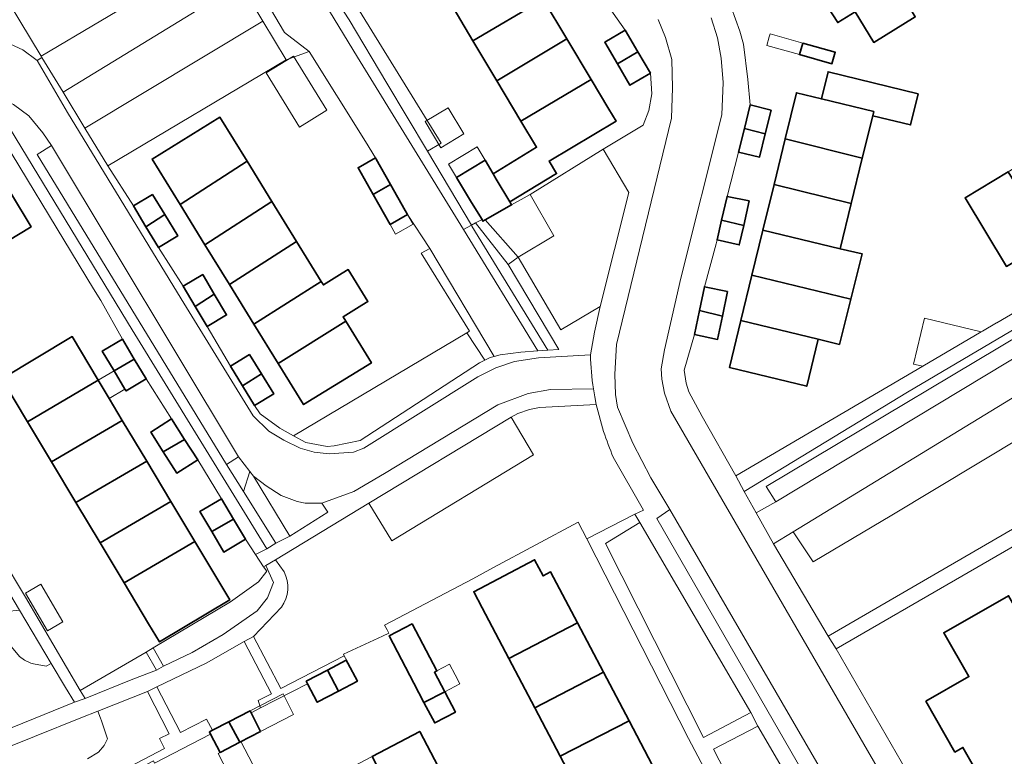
# Model space of a CAD drawing. Extents: x 147051 to 149075, y 463071 to 465537.
# Tile 83 of 229: x 148024 to 148138, y 464042 to 464127. Entities that reach past the tile are written whole.
import ezdxf

# ---------------------------------------------------------------- set-up
doc = ezdxf.new("R2010")
doc.units = 0
doc.header["$LTSCALE"] = 0.5
for name, color, linetype, lineweight in [('B-PV-GR-BEPLANTING_CULTUUR_BOSPLANTSOEN-GV', 252, 'CONTINUOUS', 18), ('B-PV-GR-BEPLANTING_CULTUUR_HEESTERS-GV', 252, 'CONTINUOUS', 18), ('B-PV-OG-BEBOUWING-GV', 6, 'CONTINUOUS', 35), ('B-PV-OG-BEBOUWING_LUIFEL-GV', 6, 'CONTINUOUS', 18), ('B-PV-OG-TERREIN_BEGROEID-GV', 252, 'CONTINUOUS', 18), ('B-PV-OG-TERREIN_ERF-GV', 252, 'CONTINUOUS', 18), ('B-PV-VH-GESLOTENVERHARDING_ASFALT-GV', 252, 'CONTINUOUS', 18), ('B-PV-VH-ONVERHARD_ZAND-GV', 252, 'CONTINUOUS', 18), ('B-PV-VH-OPENVERHARDING_BETONSTRAATSTEEN-GV', 252, 'CONTINUOUS', 18), ('B-PV-VH-OPENVERHARDING_TEGEL-GV', 252, 'CONTINUOUS', 18)]:
    doc.layers.add(name, color=color, linetype=linetype, lineweight=lineweight)

msp = doc.modelspace()

# ---------------------------------------------------------------- linework, layer by layer
at = {"layer": 'B-PV-GR-BEPLANTING_CULTUUR_BOSPLANTSOEN-GV', "flags": 128}
for points in [[(148058.357, 464133.343), (148057.246, 464132.644), (148059.256, 464129.352), (148063.033, 464123.168), (148075.271, 464103.246), (148076.196, 464103.766), (148071.111, 464112.291), (148066.412, 464120.169), (148062.061, 464127.464), (148060.413, 464130.08)], [(148076.26, 464103.649), (148076.196, 464103.766), (148075.271, 464103.246), (148083.888, 464089.218), (148085.031, 464089.302)]]:
    msp.add_lwpolyline(points, close=True, dxfattribs=at)
at = {"layer": 'B-PV-GR-BEPLANTING_CULTUUR_HEESTERS-GV', "flags": 128}
for points in [[(148020.396, 464133.354), (148026.462, 464123.292), (148047.163, 464135.577)], [(148049.478, 464134.721), (148054.577, 464126.011), (148057.452, 464123.801), (148063.94, 464113.409), (148065.097, 464111.522), (148065.183, 464111.382), (148066.843, 464108.452), (148066.852, 464108.437), (148068.537, 464105.462), (148068.809, 464104.982), (148071.395, 464101.064), (148078.826, 464088.576), (148079.522, 464088.775), (148081.901, 464089.072), (148083.888, 464089.218), (148075.271, 464103.246), (148063.033, 464123.168), (148059.256, 464129.352)], [(148082.906, 464082.441), (148081.57, 464081.992)], [(148084.063, 464082.658), (148082.906, 464082.441)], [(148090.625, 464083.026), (148084.063, 464082.658)], [(148091.464, 464079.892), (148090.625, 464083.026)], [(148081.57, 464081.992), (148080.778, 464081.564)], [(148080.778, 464081.564), (148083.37, 464077.198)], [(148083.37, 464077.198), (148066.993, 464067.282)], [(148096.066, 464070.826), (148092.586, 464076.923)], [(148064.341, 464071.631), (148053.543, 464065.084)], [(148066.993, 464067.282), (148064.341, 464071.631)], [(148089.532, 464067.493), (148095.097, 464070.332)], [(148095.097, 464070.332), (148096.066, 464070.826)], [(148078.748, 464064.193), (148088.54, 464069.432)], [(148088.54, 464069.432), (148089.532, 464067.493)], [(148053.543, 464065.084), (148054.554, 464063.7)], [(148076.375, 464062.879), (148078.748, 464064.193)], [(148066.164, 464057.52), (148076.375, 464062.879)], [(148054.251, 464059.582), (148051.002, 464056.213)], [(148066.474, 464056.995), (148066.164, 464057.52)], [(148051.002, 464056.213), (148054.152, 464050.188)], [(148061.407, 464054.169), (148065.915, 464056.229)], [(148065.915, 464056.229), (148066.657, 464056.589)], [(148066.657, 464056.589), (148066.474, 464056.995)], [(148054.152, 464050.188), (148061.496, 464053.971)], [(148061.496, 464053.971), (148061.407, 464054.169)], [(148030.874, 464038.106), (148040.71, 464043.264), (148040.141, 464044.403), (148041.262, 464044.966), (148038.758, 464049.861), (148033.037, 464047.593), (148033.336, 464046.754), (148033.432, 464046.465), (148033.736, 464045.547), (148034.116, 464044.4), (148033.734, 464043.62), (148033.077, 464042.856), (148031.839, 464042.076)]]:
    msp.add_lwpolyline(points, dxfattribs=at)
for points in [[(148081.58, 464100.055), (148085.71, 464102.532), (148082.965, 464107.292), (148080.84, 464106.087), (148077.773, 464104.347)], [(148086.306, 464089.395), (148080.445, 464099.218), (148076.651, 464104.022), (148076.196, 464103.766), (148076.26, 464103.649), (148085.031, 464089.302)], [(148057.071, 464078.636), (148059.516, 464078.157), (148060.317, 464078.247), (148063.325, 464078.862), (148077.11, 464087.828), (148077.725, 464088.133), (148075.652, 464091.311), (148055.642, 464079.419)], [(148095.648, 464069.401), (148091.694, 464066.971), (148103.033, 464044.553), (148108.494, 464047.414)], [(148053.306, 464062.435), (148052.432, 464064.427), (148052.182, 464064.272), (148052.549, 464063.758), (148051.59, 464062.533), (148048.35, 464060.225), (148039.395, 464054.894), (148040.597, 464052.786), (148043.935, 464054.349), (148047.503, 464056.429), (148051.446, 464059.191), (148052.628, 464060.677)], [(148018.51, 464060.532), (148019.714, 464059.251), (148020.982, 464057.677), (148022.067, 464056.255), (148022.598, 464055.575), (148022.942, 464055.148), (148023.034, 464055.033), (148023.244, 464054.772), (148023.977, 464053.885), (148024.542, 464053.472), (148025.282, 464053.128), (148025.577, 464053.062), (148027.028, 464052.789), (148027.619, 464053.101), (148023.95, 464059.261), (148022.457, 464059.113), (148020.936, 464059.312)], [(148045.553, 464053.126), (148039.847, 464050.396), (148042.566, 464045.117), (148045.593, 464046.646), (148046.279, 464045.376), (148048.146, 464046.34), (148050.613, 464047.613), (148050.728, 464047.39), (148051.805, 464047.961), (148051.566, 464048.804), (148053.094, 464049.599), (148049.911, 464055.618)], [(148039.804, 464052.327), (148038.619, 464054.415), (148030.983, 464049.987), (148031.546, 464049.029), (148037.051, 464051.276)], [(148109.3, 464045.854), (148104.168, 464043.189), (148116.27, 464019.736), (148122.611, 464023.012)]]:
    msp.add_lwpolyline(points, close=True, dxfattribs=at)
at = {"layer": 'B-PV-GR-BEPLANTING_CULTUUR_HEESTERS-GV'}
for points in [[(148092.586, 464076.923, -0.0142718), (148091.464, 464079.892)], [(148054.554, 464063.7, -0.2707618), (148054.251, 464059.582)]]:
    msp.add_lwpolyline(points, format="xyb", dxfattribs=at)
at = {"layer": 'B-PV-OG-BEBOUWING-GV', "flags": 128}
for points in [[(148115.99, 464131.09), (148118.522, 464127.157), (148120.542, 464128.393), (148122.692, 464124.879), (148127.482, 464127.81), (148122.739, 464135.81), (148117.838, 464132.811), (148118.071, 464132.43)], [(148084.481, 464129.884), (148081.808, 464134.357), (148081.68, 464134.572), (148074.749, 464130.157), (148074.621, 464130.372), (148073.564, 464129.74), (148076.367, 464125.05)], [(148087.237, 464125.273), (148084.481, 464129.884), (148076.367, 464125.05), (148079.13, 464120.427)], [(148093.953, 464126.269), (148091.6, 464124.885), (148093.065, 464122.394), (148095.412, 464123.788)], [(148090.034, 464120.593), (148087.237, 464125.273), (148079.13, 464120.427), (148081.914, 464115.77)], [(148114.479, 464124.797), (148114.101, 464123.457), (148117.859, 464122.396), (148118.237, 464123.736)], [(148095.412, 464123.788), (148093.065, 464122.394), (148094.519, 464119.922), (148096.872, 464121.306)], [(148127.82, 464118.94), (148117.412, 464121.478), (148116.648, 464118.344), (148122.684, 464116.872), (148122.568, 464116.396), (148126.939, 464115.329)], [(148090.034, 464120.593), (148081.914, 464115.77), (148083.718, 464112.753), (148078.72, 464109.684), (148079.036, 464109.081), (148080.627, 464106.445), (148080.63, 464106.447), (148086.041, 464109.712), (148085.162, 464111.148), (148092.911, 464115.779), (148092.079, 464117.172)], [(148121.369, 464111.483), (148122.568, 464116.396), (148122.684, 464116.872), (148116.648, 464118.344), (148113.758, 464119.049), (148112.46, 464113.729)], [(148110.827, 464117.046), (148108.405, 464117.637), (148107.742, 464114.919), (148110.159, 464114.31)], [(148050.267, 464111.127), (148047.128, 464116.216), (148039.288, 464111.379), (148042.529, 464106.125)], [(148110.159, 464114.31), (148107.742, 464114.919), (148107.079, 464112.204), (148109.501, 464111.613)], [(148112.46, 464113.729), (148111.175, 464108.46), (148120.093, 464106.251), (148121.369, 464111.483)], [(148019.983, 464100.349), (148025.3, 464103.553), (148020.742, 464111.116), (148015.425, 464107.912)], [(148042.529, 464106.125), (148045.395, 464101.48), (148053.135, 464106.479), (148050.267, 464111.127)], [(148064.844, 464107.299), (148064.973, 464107.372), (148066.852, 464108.437), (148066.843, 464108.452), (148065.183, 464111.382), (148065.097, 464111.522), (148063.094, 464110.388)], [(148077.418, 464104.39), (148077.528, 464104.208), (148077.768, 464104.353), (148077.773, 464104.347), (148080.84, 464106.087), (148080.789, 464106.176), (148080.63, 464106.447), (148080.627, 464106.445), (148079.036, 464109.081), (148078.72, 464109.684), (148077.78, 464111.242), (148074.483, 464109.252), (148076.218, 464106.378)], [(148138.208, 464109.93), (148133.242, 464106.92), (148138.048, 464098.99), (148143.105, 464102.055)], [(148064.844, 464107.299), (148066.801, 464103.844), (148068.809, 464104.982), (148068.537, 464105.462), (148066.852, 464108.437), (148064.973, 464107.372)], [(148111.175, 464108.46), (148109.885, 464103.173), (148118.812, 464100.999), (148120.093, 464106.251)], [(148039.334, 464107.309), (148037.128, 464105.966), (148038.583, 464103.574), (148040.753, 464104.977)], [(148055.981, 464101.867), (148053.135, 464106.479), (148045.395, 464101.48), (148048.22, 464096.901)], [(148108.311, 464106.548), (148105.74, 464107.076), (148105.114, 464104.335), (148107.664, 464103.714)], [(148040.753, 464104.977), (148038.583, 464103.574), (148040.039, 464101.181), (148042.246, 464102.524)], [(148107.664, 464103.714), (148105.114, 464104.335), (148104.591, 464102.047), (148107.149, 464101.462)], [(148120.043, 464095.182), (148121.361, 464100.423), (148118.812, 464100.999), (148109.885, 464103.173), (148108.614, 464097.964)], [(148048.22, 464096.901), (148051.046, 464092.32), (148058.827, 464097.253), (148055.981, 464101.867)], [(148053.86, 464087.76), (148061.666, 464092.651), (148061.352, 464093.16), (148063.528, 464094.502), (148064.225, 464094.932), (148061.953, 464098.614), (148061.256, 464098.184), (148059.081, 464096.842), (148058.827, 464097.253), (148051.046, 464092.32)], [(148046.476, 464095.785), (148045.135, 464098.04), (148042.867, 464096.692), (148044.253, 464094.362)], [(148116.267, 464090.565), (148118.732, 464089.969), (148120.043, 464095.182), (148108.614, 464097.964), (148107.336, 464092.722)], [(148105.802, 464096.07), (148103.122, 464096.637), (148102.539, 464093.88), (148105.203, 464093.237)], [(148046.476, 464095.785), (148044.253, 464094.362), (148045.638, 464092.033), (148047.905, 464093.382)], [(148105.203, 464093.237), (148102.539, 464093.88), (148101.956, 464091.121), (148104.636, 464090.554)], [(148053.86, 464087.76), (148056.793, 464083.005), (148064.633, 464087.842), (148061.666, 464092.651)], [(148107.336, 464092.722), (148106.017, 464087.316), (148114.943, 464085.138), (148116.267, 464090.565)], [(148033.061, 464085.824), (148030.038, 464090.867), (148021.918, 464085.999), (148024.894, 464081.035)], [(148037.235, 464088.271), (148035.865, 464090.564), (148033.537, 464089.173), (148034.895, 464086.899)], [(148034.895, 464086.899), (148036.147, 464084.805), (148036.277, 464084.587), (148038.605, 464085.977), (148037.235, 464088.271)], [(148050.561, 464088.809), (148048.352, 464087.459), (148049.744, 464085.181), (148051.938, 464086.556)], [(148027.674, 464076.397), (148035.839, 464081.19), (148034.326, 464083.713), (148033.061, 464085.824), (148024.894, 464081.035)], [(148051.938, 464086.556), (148049.744, 464085.181), (148051.136, 464082.904), (148053.345, 464084.253)], [(148030.485, 464071.708), (148038.674, 464076.461), (148035.839, 464081.19), (148027.674, 464076.397)], [(148041.524, 464081.364), (148039.13, 464079.83), (148040.579, 464077.567), (148043.041, 464078.996)], [(148043.041, 464078.996), (148040.579, 464077.567), (148042.163, 464075.093), (148044.558, 464076.627)], [(148030.485, 464071.708), (148033.275, 464067.054), (148041.47, 464071.796), (148038.674, 464076.461)], [(148046.182, 464068.326), (148048.694, 464069.786), (148047.307, 464072.131), (148044.806, 464070.652)], [(148033.275, 464067.054), (148036.046, 464062.431), (148044.231, 464067.191), (148041.47, 464071.796)], [(148046.182, 464068.326), (148047.581, 464065.962), (148050.081, 464067.441), (148048.694, 464069.786)], [(148036.046, 464062.431), (148038.89, 464057.686), (148040.152, 464055.581), (148048.272, 464060.447), (148047.01, 464062.554), (148044.231, 464067.191)], [(148080.519, 464053.682), (148088.439, 464057.806), (148085.351, 464063.677), (148084.466, 464063.212), (148083.484, 464065.079), (148076.466, 464061.389), (148077.448, 464059.521)], [(148140.907, 464041.575), (148140.163, 464042.877), (148143.307, 464044.675), (148139.425, 464051.466), (148142.626, 464053.296), (148138.267, 464060.92), (148130.789, 464056.644), (148133.689, 464051.572), (148128.714, 464048.728), (148132.073, 464042.853), (148133.001, 464043.384), (148135.729, 464038.614)], [(148073.114, 464049.827), (148071.925, 464052.083), (148072.202, 464052.229), (148069.344, 464057.67), (148066.692, 464056.297), (148069.526, 464050.822), (148070.71, 464048.575)], [(148080.519, 464053.682), (148083.516, 464047.983), (148091.456, 464052.07), (148088.439, 464057.806)], [(148063.014, 464051.064), (148061.915, 464053.137), (148061.731, 464053.484), (148059.566, 464052.336), (148060.825, 464049.904)], [(148057.1, 464051.029), (148057.249, 464050.748), (148058.382, 464048.609), (148060.825, 464049.904), (148059.566, 464052.336)], [(148094.408, 464046.459), (148091.456, 464052.07), (148083.516, 464047.983), (148086.468, 464042.371)], [(148070.71, 464048.575), (148071.95, 464046.22), (148074.349, 464047.481), (148073.114, 464049.827)], [(148051.836, 464045.243), (148050.728, 464047.39), (148050.613, 464047.613), (148048.146, 464046.34), (148049.412, 464043.992)], [(148046.055, 464044.917), (148047.138, 464042.818), (148049.412, 464043.992), (148048.146, 464046.34), (148046.279, 464045.376), (148045.915, 464045.188)], [(148086.468, 464042.371), (148089.235, 464037.11), (148089.343, 464036.805), (148096.185, 464040.449), (148096.364, 464039.883), (148097.541, 464040.502), (148094.408, 464046.459)], [(148068.889, 464034.314), (148074.419, 464037.212), (148070.216, 464045.231), (148064.729, 464042.355)]]:
    msp.add_lwpolyline(points, close=True, dxfattribs=at)
at = {"layer": 'B-PV-OG-BEBOUWING_LUIFEL-GV', "flags": 128}
for points in [[(148110.343, 464124.517), (148114.101, 464123.457), (148114.479, 464124.797), (148110.721, 464125.857), (148110.622, 464125.506)], [(148052.483, 464121.339), (148056.337, 464115.091), (148059.499, 464117.041), (148055.644, 464123.289)], [(148075.33, 464114.296), (148073.508, 464117.32), (148070.852, 464115.719), (148072.674, 464112.696)], [(148074.483, 464109.252), (148077.78, 464111.242), (148076.839, 464112.8), (148073.543, 464110.81)], [(148068.809, 464104.982), (148066.801, 464103.844), (148067.437, 464102.721), (148069.445, 464103.859)], [(148128.354, 464087.435), (148135.119, 464091.403), (148128.552, 464092.986), (148127.273, 464087.696)], [(148033.061, 464085.824), (148034.326, 464083.713), (148036.147, 464084.805), (148034.895, 464086.899)], [(148024.64, 464061.215), (148027.2, 464056.871), (148028.985, 464057.923), (148026.425, 464062.267)], [(148072.202, 464052.229), (148071.925, 464052.083), (148073.114, 464049.827), (148074.856, 464050.734), (148074.298, 464051.791), (148073.662, 464052.999)], [(148050.613, 464047.613), (148051.836, 464045.243), (148055.645, 464047.208), (148054.422, 464049.578)], [(148046.916, 464042.703), (148049.241, 464038.2), (148051.884, 464039.564), (148049.559, 464044.068), (148049.412, 464043.992), (148047.138, 464042.818)]]:
    msp.add_lwpolyline(points, close=True, dxfattribs=at)
at = {"layer": 'B-PV-OG-TERREIN_BEGROEID-GV', "flags": 128}
msp.add_lwpolyline([(148161.268, 464088.558), (148159.707, 464089.802), (148158.315, 464090.494), (148156.621, 464091.039), (148154.398, 464091.316), (148152.896, 464091.133), (148151.094, 464091.005), (148150.039, 464090.617), (148148.079, 464089.513), (148150.204, 464085.538), (148124.767, 464070.232), (148115.701, 464064.837), (148113.39, 464068.291), (148111.099, 464066.917), (148117.425, 464056.238), (148139.91, 464069.327), (148159.619, 464080.427), (148157.574, 464083.863), (148162.623, 464086.771)], close=True, dxfattribs=at)
for points in [[(148019.56, 464044.252), (148030.313, 464048.608), (148029.277, 464050.317), (148027.619, 464053.101), (148027.028, 464052.789), (148025.577, 464053.062), (148025.282, 464053.128), (148024.542, 464053.472), (148023.977, 464053.885)], [(148031.839, 464042.076), (148033.077, 464042.856), (148033.734, 464043.62), (148034.116, 464044.4), (148033.736, 464045.547), (148033.432, 464046.465), (148033.336, 464046.754), (148033.037, 464047.593), (148031.049, 464046.805), (148020.322, 464042.492)]]:
    msp.add_lwpolyline(points, dxfattribs=at)
at = {"layer": 'B-PV-OG-TERREIN_ERF-GV', "flags": 128}
for points in [[(148084.481, 464129.884), (148087.237, 464125.273), (148090.034, 464120.593), (148092.079, 464117.172), (148092.911, 464115.779), (148085.162, 464111.148), (148086.041, 464109.712), (148080.63, 464106.447), (148080.789, 464106.176), (148080.84, 464106.087), (148082.965, 464107.292), (148091.43, 464112.544), (148096.038, 464115.291), (148096.708, 464116.984), (148097.056, 464118.93), (148096.965, 464120.108), (148096.872, 464121.306), (148094.519, 464119.922), (148093.065, 464122.394), (148091.6, 464124.885), (148093.953, 464126.269), (148090.979, 464130.542)], [(148127.482, 464127.81), (148122.692, 464124.879), (148120.542, 464128.393), (148118.522, 464127.157), (148115.99, 464131.09)], [(148062.741, 464129.334), (148072.705, 464113.229), (148071.111, 464112.291), (148076.196, 464103.766), (148076.651, 464104.022), (148077.418, 464104.39), (148076.218, 464106.378), (148074.483, 464109.252), (148077.78, 464111.242), (148078.72, 464109.684), (148083.718, 464112.753), (148081.914, 464115.77), (148079.13, 464120.427), (148076.367, 464125.05), (148073.564, 464129.74)], [(148106.202, 464128.927), (148107.195, 464126.189), (148107.627, 464124.658), (148108.154, 464120.575), (148108.405, 464117.637), (148110.827, 464117.046), (148110.159, 464114.31), (148109.501, 464111.613), (148107.079, 464112.204), (148105.74, 464107.076), (148108.311, 464106.548), (148107.664, 464103.714), (148107.149, 464101.462), (148104.591, 464102.047), (148104.488, 464101.596), (148103.122, 464096.637), (148105.802, 464096.07), (148105.203, 464093.237), (148104.636, 464090.554), (148101.956, 464091.121), (148100.782, 464086.973), (148101.014, 464085.494), (148101.328, 464084.49), (148102.844, 464081.621), (148106.765, 464074.772), (148128.354, 464087.435), (148135.119, 464091.403), (148135.252, 464091.481), (148136.893, 464092.443), (148136.923, 464092.461), (148143.617, 464096.387)], [(148019.004, 464070.171), (148024.652, 464060.75), (148030.983, 464049.987), (148038.619, 464054.415), (148039.395, 464054.894), (148048.35, 464060.225), (148051.59, 464062.533), (148052.549, 464063.758), (148052.182, 464064.272), (148051.256, 464065.669), (148050.081, 464067.441), (148047.581, 464065.962), (148046.182, 464068.326), (148044.806, 464070.652), (148047.307, 464072.131), (148044.558, 464076.627), (148042.163, 464075.093), (148040.579, 464077.567), (148039.13, 464079.83), (148041.524, 464081.364), (148038.605, 464085.977), (148036.277, 464084.587), (148036.147, 464084.805), (148034.895, 464086.899), (148033.537, 464089.173), (148035.865, 464090.564), (148033.382, 464095.048), (148032.523, 464096.409), (148019.643, 464117.57)], [(148161.917, 464079.997), (148118.333, 464054.776), (148133.945, 464027.755), (148143.599, 464010.884)], [(148108.18, 464031.361), (148101.281, 464044.423), (148089.532, 464067.493), (148088.54, 464069.432), (148078.748, 464064.193), (148076.375, 464062.879), (148066.164, 464057.52), (148066.474, 464056.995), (148066.657, 464056.589), (148065.915, 464056.229), (148061.407, 464054.169), (148061.496, 464053.971), (148061.947, 464053.153), (148061.915, 464053.137), (148063.014, 464051.064), (148060.825, 464049.904), (148058.382, 464048.609), (148057.249, 464050.748), (148051.805, 464047.961), (148050.728, 464047.39), (148051.836, 464045.243), (148049.412, 464043.992), (148047.138, 464042.818), (148046.055, 464044.917), (148039.575, 464041.569)], [(148089.235, 464037.11), (148086.468, 464042.371), (148083.516, 464047.983), (148080.519, 464053.682), (148077.448, 464059.521), (148076.466, 464061.389), (148083.484, 464065.079), (148084.466, 464063.212), (148085.351, 464063.677), (148088.439, 464057.806), (148091.456, 464052.07), (148094.408, 464046.459), (148097.541, 464040.502)]]:
    msp.add_lwpolyline(points, dxfattribs=at)
for points in [[(148114.479, 464124.797), (148118.237, 464123.736), (148117.859, 464122.396), (148114.101, 464123.457)], [(148068.809, 464104.982), (148066.801, 464103.844), (148064.844, 464107.299), (148063.094, 464110.388), (148065.097, 464111.522), (148063.94, 464113.409), (148057.452, 464123.801), (148054.765, 464122.857), (148034.166, 464110.62), (148037.128, 464105.966), (148039.334, 464107.309), (148040.753, 464104.977), (148042.246, 464102.524), (148040.039, 464101.181), (148042.867, 464096.692), (148045.135, 464098.04), (148046.476, 464095.785), (148047.905, 464093.382), (148045.638, 464092.033), (148048.352, 464087.459), (148050.561, 464088.809), (148051.938, 464086.556), (148053.345, 464084.253), (148051.136, 464082.904), (148051.783, 464081.925), (148054.04, 464080.297), (148055.642, 464079.419), (148075.652, 464091.311), (148075.977, 464091.504), (148070.381, 464100.494), (148071.395, 464101.064)], [(148143.105, 464102.055), (148138.048, 464098.99), (148133.242, 464106.92), (148138.208, 464109.93), (148142.792, 464112.709), (148147.441, 464115.527), (148152.078, 464118.337), (148156.696, 464121.136), (148161.532, 464124.068), (148166.338, 464116.139), (148161.532, 464113.226), (148156.933, 464110.438), (148152.299, 464107.629), (148147.641, 464104.805)], [(148116.267, 464090.565), (148114.943, 464085.138), (148106.017, 464087.316), (148107.336, 464092.722), (148108.614, 464097.964), (148109.885, 464103.173), (148111.175, 464108.46), (148112.46, 464113.729), (148113.758, 464119.049), (148116.648, 464118.344), (148117.412, 464121.478), (148127.82, 464118.94), (148126.939, 464115.329), (148122.568, 464116.396), (148121.369, 464111.483), (148120.093, 464106.251), (148118.812, 464100.999), (148121.361, 464100.423), (148120.043, 464095.182), (148118.732, 464089.969)], [(148042.529, 464106.125), (148039.288, 464111.379), (148047.128, 464116.216), (148050.267, 464111.127), (148053.135, 464106.479), (148055.981, 464101.867), (148058.827, 464097.253), (148059.081, 464096.842), (148061.256, 464098.184), (148061.953, 464098.614), (148064.225, 464094.932), (148063.528, 464094.502), (148061.352, 464093.16), (148061.666, 464092.651), (148064.633, 464087.842), (148056.793, 464083.005), (148053.86, 464087.76), (148051.046, 464092.32), (148048.22, 464096.901), (148045.395, 464101.48)], [(147989.468, 464081.958), (147984.151, 464078.754), (147979.593, 464086.317), (147984.91, 464089.521), (147989.996, 464092.587), (147995.082, 464095.652), (148000.167, 464098.716), (148005.253, 464101.782), (148010.339, 464104.847), (148015.425, 464107.912), (148020.742, 464111.116), (148025.3, 464103.553), (148019.983, 464100.349), (148014.897, 464097.284), (148009.811, 464094.219), (148004.725, 464091.153), (147999.64, 464088.089), (147994.554, 464085.024)], [(148024.894, 464081.035), (148021.918, 464085.999), (148030.038, 464090.867), (148033.061, 464085.824), (148034.326, 464083.713), (148035.839, 464081.19), (148038.674, 464076.461), (148041.47, 464071.796), (148044.231, 464067.191), (148047.01, 464062.554), (148048.272, 464060.447), (148040.152, 464055.581), (148038.89, 464057.686), (148036.046, 464062.431), (148033.275, 464067.054), (148030.485, 464071.708), (148027.674, 464076.397)], [(148140.907, 464041.575), (148135.729, 464038.614), (148133.001, 464043.384), (148132.073, 464042.853), (148128.714, 464048.728), (148133.689, 464051.572), (148130.789, 464056.644), (148138.267, 464060.92), (148142.626, 464053.296), (148139.425, 464051.466), (148143.307, 464044.675), (148140.163, 464042.877)], [(148070.71, 464048.575), (148069.526, 464050.822), (148066.692, 464056.297), (148069.344, 464057.67), (148072.202, 464052.229), (148071.925, 464052.083), (148073.114, 464049.827), (148074.349, 464047.481), (148071.95, 464046.22)], [(148045.865, 464023.73), (148039.793, 464020.548), (148035.656, 464028.441), (148041.813, 464031.668), (148047.497, 464034.648), (148052.915, 464037.487), (148058.473, 464040.401), (148059.002, 464039.358), (148059.29, 464039.504), (148064.729, 464042.355), (148070.216, 464045.231), (148074.419, 464037.212), (148068.889, 464034.314), (148063.1, 464031.28), (148062.508, 464032.447), (148062.113, 464032.246), (148057.087, 464029.612), (148051.565, 464026.718)]]:
    msp.add_lwpolyline(points, close=True, dxfattribs=at)
at = {"layer": 'B-PV-VH-GESLOTENVERHARDING_ASFALT-GV', "flags": 128}
for points in [[(148097.782, 464127.501), (148098.608, 464125.44), (148099.354, 464122.88), (148099.415, 464119.628), (148099.324, 464116.102), (148092.965, 464089.966), (148092.774, 464086.542), (148092.847, 464084.19), (148093.079, 464082.712), (148094.856, 464078.539), (148096.935, 464074.563), (148099.142, 464070.885), (148123.702, 464028.601), (148126.521, 464023.791), (148130.495, 464017.266), (148140.173, 464000)], [(148146.576, 464000), (148127.02, 464034.315), (148099.25, 464082.239), (148098.525, 464084.323), (148098.194, 464085.953), (148098.133, 464087.129), (148098.509, 464089.325), (148100.407, 464097.607), (148105.13, 464116.509), (148105.299, 464120.234), (148105.057, 464123.063), (148104.635, 464125.394), (148103.887, 464127.703)], [(148089.949, 464088.751), (148083.944, 464088.422), (148081.163, 464087.98), (148079.004, 464087.255), (148076.941, 464086.229), (148063.765, 464077.981), (148062.584, 464077.52), (148059.756, 464077.328), (148058.008, 464077.524), (148056.388, 464077.994), (148054.523, 464078.891), (148052.785, 464079.937), (148050.955, 464081.709), (148042.637, 464095.239), (148029.511, 464116.753), (148026.006, 464122.772), (148024.345, 464124.017), (148022.405, 464124.915)], [(148023.271, 464117.702), (148025.031, 464116.381), (148026.658, 464114.436), (148027.666, 464112.948), (148049.274, 464076.977), (148050.6, 464075.269), (148050.999, 464074.756), (148052.486, 464073.613), (148054.198, 464072.517), (148056.065, 464071.795), (148056.988, 464071.609), (148058.889, 464071.611), (148062.587, 464072.981), (148066.129, 464075.063), (148079.253, 464082.975), (148082.745, 464084.31), (148085.351, 464084.754), (148090.298, 464084.826)], [(148146.188, 464092.788), (148111.356, 464071.791), (148109.09, 464070.492), (148111.099, 464066.917), (148113.39, 464068.291), (148148.079, 464089.513)]]:
    msp.add_lwpolyline(points, dxfattribs=at)
at = {"layer": 'B-PV-VH-GESLOTENVERHARDING_ASFALT-GV'}
msp.add_lwpolyline([(148090.298, 464084.826, -0.031339), (148089.949, 464088.751)], format="xyb", dxfattribs=at)
at = {"layer": 'B-PV-VH-ONVERHARD_ZAND-GV', "flags": 128}
msp.add_lwpolyline([(148058.357, 464133.343), (148060.413, 464130.08), (148062.061, 464127.464), (148066.412, 464120.169), (148071.111, 464112.291), (148072.705, 464113.229), (148062.741, 464129.334), (148061.195, 464131.834), (148056.919, 464138.745), (148055.429, 464137.99)], close=True, dxfattribs=at)
at = {"layer": 'B-PV-VH-OPENVERHARDING_BETONSTRAATSTEEN-GV', "flags": 128}
for points in [[(148049.494, 464131.677), (148047.163, 464135.577), (148026.462, 464123.292), (148026.557, 464123.136), (148028.995, 464119.126)], [(148028.995, 464119.126), (148031.532, 464114.952), (148052.085, 464127.342), (148049.494, 464131.677)], [(148031.532, 464114.952), (148034.166, 464110.62), (148054.765, 464122.857), (148052.085, 464127.342)], [(148026.658, 464114.436), (148025.031, 464116.381), (148023.271, 464117.702), (148021.208, 464118.777), (148020.28, 464119.135), (148036.968, 464091.654), (148052.55, 464066.359), (148053.583, 464066.997), (148049.839, 464072.977), (148047.888, 464076.093), (148026.003, 464111.917), (148027.666, 464112.948)], [(148027.666, 464112.948), (148026.003, 464111.917), (148047.888, 464076.093), (148049.274, 464076.977)], [(148085.71, 464102.532), (148081.58, 464100.055), (148086.533, 464091.668), (148091.091, 464094.365), (148094.396, 464107.507), (148091.43, 464112.544), (148082.965, 464107.292)], [(148111.356, 464071.791), (148110.252, 464073.555), (148145.358, 464094.499), (148144.925, 464095.266), (148126.609, 464084.441), (148107.719, 464072.985), (148109.09, 464070.492)], [(148111.356, 464071.791), (148146.188, 464092.788), (148145.358, 464094.499), (148110.252, 464073.555)], [(148113.39, 464068.291), (148115.701, 464064.837), (148124.767, 464070.232), (148150.204, 464085.538), (148148.079, 464089.513)], [(148064.341, 464071.631), (148066.993, 464067.282), (148083.37, 464077.198), (148080.778, 464081.564)], [(148049.274, 464076.977), (148047.888, 464076.093), (148049.839, 464072.977), (148050.6, 464075.269)], [(148049.839, 464072.977), (148053.583, 464066.997), (148055.218, 464067.803), (148050.999, 464074.756), (148050.6, 464075.269)], [(148056.988, 464071.609), (148056.065, 464071.795), (148054.198, 464072.517), (148052.486, 464073.613), (148050.999, 464074.756), (148055.218, 464067.803), (148059.602, 464070.577), (148058.889, 464071.611)], [(148099.142, 464070.885), (148097.604, 464069.853), (148118.068, 464034.346), (148121.815, 464027.673), (148123.702, 464028.601)]]:
    msp.add_lwpolyline(points, close=True, dxfattribs=at)
at = {"layer": 'B-PV-VH-OPENVERHARDING_TEGEL-GV', "flags": 128}
for points in [[(148054.577, 464126.011), (148049.478, 464134.721), (148048.473, 464136.437), (148047.163, 464135.577), (148049.494, 464131.677), (148052.085, 464127.342), (148054.765, 464122.857), (148057.452, 464123.801)], [(148026.557, 464123.136), (148026.006, 464122.772), (148029.511, 464116.753), (148042.637, 464095.239), (148050.955, 464081.709), (148052.785, 464079.937), (148054.523, 464078.891), (148056.388, 464077.994), (148058.008, 464077.524), (148059.756, 464077.328), (148062.584, 464077.52), (148063.765, 464077.981), (148076.941, 464086.229), (148079.004, 464087.255), (148081.163, 464087.98), (148083.944, 464088.422), (148089.949, 464088.751), (148090.431, 464091.397), (148091.091, 464094.365), (148086.533, 464091.668), (148081.58, 464100.055), (148080.445, 464099.218), (148086.306, 464089.395), (148085.031, 464089.302), (148083.888, 464089.218), (148081.901, 464089.072), (148079.522, 464088.775), (148078.826, 464088.576), (148078.342, 464088.438), (148077.725, 464088.133), (148077.11, 464087.828), (148063.325, 464078.862), (148060.317, 464078.247), (148059.516, 464078.157), (148057.071, 464078.636), (148055.642, 464079.419), (148054.04, 464080.297), (148051.783, 464081.925), (148051.136, 464082.904), (148049.744, 464085.181), (148048.352, 464087.459), (148045.638, 464092.033), (148044.253, 464094.362), (148042.867, 464096.692), (148040.039, 464101.181), (148038.583, 464103.574), (148037.128, 464105.966), (148034.166, 464110.62), (148031.532, 464114.952), (148028.995, 464119.126)], [(148077.768, 464104.353), (148077.528, 464104.208), (148077.418, 464104.39), (148076.651, 464104.022), (148080.445, 464099.218), (148081.58, 464100.055), (148077.773, 464104.347)], [(148075.977, 464091.504), (148075.652, 464091.311), (148077.725, 464088.133), (148078.342, 464088.438), (148078.826, 464088.576), (148071.395, 464101.064), (148070.381, 464100.494)], [(148157.574, 464083.863), (148159.619, 464080.427), (148139.91, 464069.327), (148117.425, 464056.238), (148118.333, 464054.776), (148161.917, 464079.997), (148161.006, 464081.208), (148159.904, 464083.197), (148163.755, 464085.277), (148162.623, 464086.771)], [(148051.256, 464065.669), (148052.182, 464064.272), (148052.432, 464064.427), (148053.543, 464065.084), (148064.341, 464071.631), (148080.778, 464081.564), (148081.57, 464081.992), (148082.906, 464082.441), (148084.063, 464082.658), (148090.625, 464083.026), (148090.448, 464083.924), (148090.298, 464084.826), (148085.351, 464084.754), (148082.745, 464084.31), (148079.253, 464082.975), (148066.129, 464075.063), (148062.587, 464072.981), (148058.889, 464071.611), (148059.602, 464070.577), (148055.218, 464067.803), (148053.583, 464066.997), (148052.55, 464066.359)], [(148031.546, 464049.029), (148030.983, 464049.987), (148024.652, 464060.75), (148019.004, 464070.171), (148017.953, 464069.328), (148023.95, 464059.261), (148027.619, 464053.101), (148029.277, 464050.317), (148030.313, 464048.608)], [(148095.097, 464070.332), (148089.532, 464067.493), (148101.281, 464044.423), (148108.18, 464031.361), (148114.485, 464018.931), (148116.27, 464019.736), (148104.168, 464043.189), (148109.3, 464045.854), (148108.494, 464047.414), (148103.033, 464044.553), (148091.694, 464066.971), (148095.648, 464069.401)], [(148061.915, 464053.137), (148061.947, 464053.153), (148061.496, 464053.971), (148054.152, 464050.188), (148051.002, 464056.213), (148049.911, 464055.618), (148053.094, 464049.599), (148051.566, 464048.804), (148051.805, 464047.961), (148057.249, 464050.748), (148057.1, 464051.029), (148059.566, 464052.336), (148061.731, 464053.484)], [(148038.619, 464054.415), (148039.804, 464052.327), (148040.597, 464052.786), (148039.395, 464054.894)], [(148040.71, 464043.264), (148030.874, 464038.106), (148031.277, 464037.438), (148031.494, 464037.546), (148031.554, 464037.425), (148037.197, 464040.341), (148037.068, 464040.585), (148039.433, 464041.837), (148039.575, 464041.569), (148046.055, 464044.917), (148045.915, 464045.188), (148046.279, 464045.376), (148045.593, 464046.646), (148042.566, 464045.117), (148039.847, 464050.396), (148038.758, 464049.861), (148041.262, 464044.966), (148040.141, 464044.403)]]:
    msp.add_lwpolyline(points, close=True, dxfattribs=at)
for points in [[(147972.821, 464129.896), (147979.396, 464119.268), (147982.358, 464114.267), (147983.611, 464113.442), (147987.468, 464111.495), (147989.996, 464111.298), (147991.923, 464111.375), (147993.749, 464111.753), (147995.25, 464112.28), (147997.15, 464113.333), (148015.604, 464124.946), (148016.758, 464125.282), (148018.709, 464125.334), (148020.483, 464125.163), (148022.405, 464124.915), (148024.345, 464124.017), (148026.006, 464122.772), (148026.557, 464123.136), (148026.462, 464123.292), (148020.396, 464133.354)], [(148090.979, 464130.542), (148093.953, 464126.269), (148095.412, 464123.788), (148096.872, 464121.306), (148096.965, 464120.108), (148097.056, 464118.93), (148096.708, 464116.984), (148096.038, 464115.291), (148091.43, 464112.544), (148094.396, 464107.507), (148091.091, 464094.365), (148090.431, 464091.397), (148089.949, 464088.751)], [(148133.945, 464027.755), (148118.333, 464054.776), (148117.425, 464056.238), (148111.099, 464066.917), (148109.09, 464070.492), (148107.719, 464072.985), (148106.765, 464074.772), (148102.844, 464081.621), (148101.328, 464084.49), (148101.014, 464085.494), (148100.782, 464086.973), (148101.956, 464091.121), (148102.539, 464093.88), (148103.122, 464096.637), (148104.488, 464101.596), (148104.591, 464102.047), (148105.114, 464104.335), (148105.74, 464107.076), (148107.079, 464112.204), (148107.742, 464114.919), (148108.405, 464117.637), (148108.154, 464120.575), (148107.627, 464124.658), (148107.195, 464126.189), (148106.202, 464128.927)], [(148118.068, 464034.346), (148097.604, 464069.853), (148099.142, 464070.885), (148096.935, 464074.563), (148094.856, 464078.539), (148093.079, 464082.712), (148092.847, 464084.19), (148092.774, 464086.542), (148092.965, 464089.966), (148099.324, 464116.102), (148099.415, 464119.628), (148099.354, 464122.88), (148098.608, 464125.44), (148097.782, 464127.501)], [(148103.887, 464127.703), (148104.635, 464125.394), (148105.057, 464123.063), (148105.299, 464120.234), (148105.13, 464116.509), (148100.407, 464097.607), (148098.509, 464089.325), (148098.133, 464087.129), (148098.194, 464085.953), (148098.525, 464084.323), (148099.25, 464082.239), (148127.02, 464034.315), (148146.576, 464000)], [(148019.643, 464117.57), (148032.523, 464096.409), (148033.382, 464095.048), (148035.865, 464090.564), (148037.235, 464088.271), (148038.605, 464085.977), (148041.524, 464081.364), (148043.041, 464078.996), (148044.558, 464076.627), (148047.307, 464072.131), (148048.694, 464069.786), (148050.081, 464067.441), (148051.256, 464065.669), (148052.55, 464066.359), (148036.968, 464091.654), (148020.28, 464119.135)], [(148143.617, 464096.387), (148136.923, 464092.461), (148136.893, 464092.443), (148135.252, 464091.481), (148135.119, 464091.403), (148128.354, 464087.435), (148106.765, 464074.772), (148107.719, 464072.985), (148126.609, 464084.441), (148144.925, 464095.266)], [(148090.298, 464084.826), (148090.448, 464083.924), (148090.625, 464083.026), (148091.464, 464079.892)], [(148092.586, 464076.923), (148096.066, 464070.826), (148095.097, 464070.332), (148095.648, 464069.401), (148108.494, 464047.414), (148109.3, 464045.854), (148122.611, 464023.012)], [(148054.554, 464063.7), (148053.543, 464065.084), (148052.432, 464064.427), (148053.306, 464062.435), (148052.628, 464060.677), (148051.446, 464059.191), (148047.503, 464056.429), (148043.935, 464054.349), (148040.597, 464052.786), (148039.804, 464052.327), (148037.051, 464051.276), (148031.546, 464049.029), (148030.313, 464048.608), (148019.56, 464044.252)], [(148020.322, 464042.492), (148031.049, 464046.805), (148033.037, 464047.593), (148038.758, 464049.861), (148039.847, 464050.396), (148045.553, 464053.126), (148049.911, 464055.618), (148051.002, 464056.213), (148054.251, 464059.582)]]:
    msp.add_lwpolyline(points, dxfattribs=at)
at = {"layer": 'B-PV-VH-OPENVERHARDING_TEGEL-GV'}
for points in [[(148089.949, 464088.751, 0.031339), (148090.298, 464084.826)], [(148091.464, 464079.892, 0.0142718), (148092.586, 464076.923)], [(148054.251, 464059.582, 0.2707618), (148054.554, 464063.7)]]:
    msp.add_lwpolyline(points, format="xyb", dxfattribs=at)

doc.saveas('drawing.dxf')
